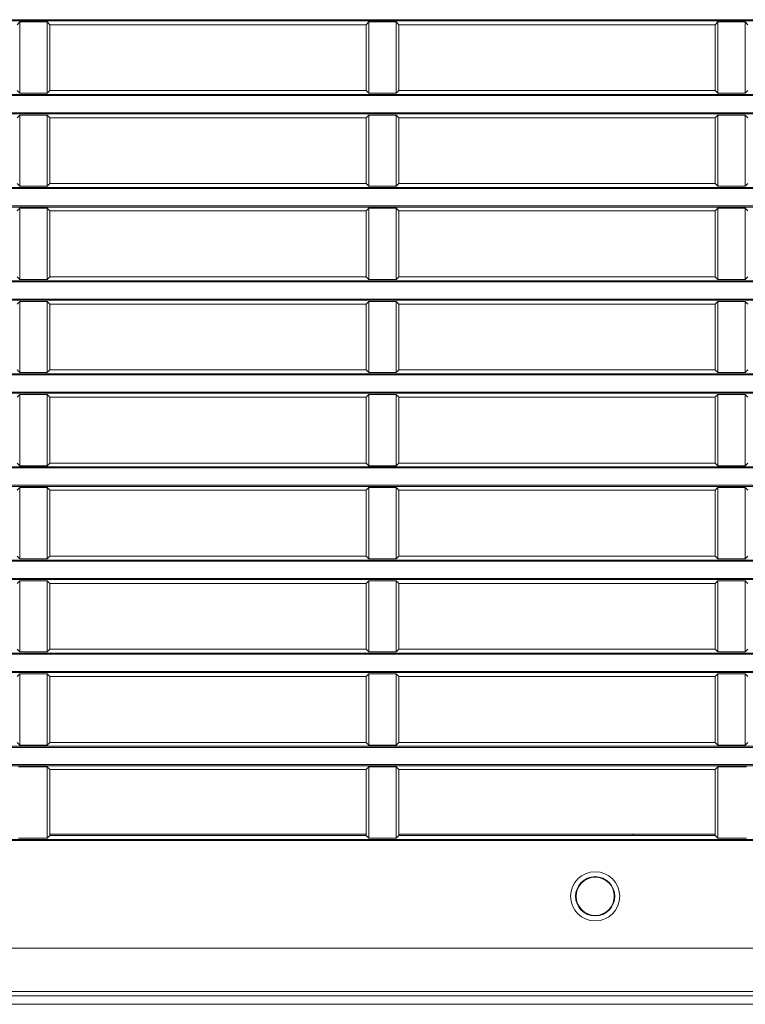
# Model space of a CAD drawing. Header units: millimetres. Extents: x 3925 to 5043, y -86 to 778.
# Tile 6 of 157: x 4122 to 4139, y 265 to 288. Entities that reach past the tile are written whole.
import ezdxf

# ---------------------------------------------------------------- set-up
doc = ezdxf.new("R2010")
doc.units = ezdxf.units.MM
doc.header["$LTSCALE"] = 46.255
doc.layers.add('H30-BOTTOM-CDXF_CONTINUOUS_LINE', color=7, linetype='CONTINUOUS')
doc.layers.add('H30-RIGHT-CODXF_CONTINUOUS_LINE', color=7, linetype='CONTINUOUS')

msp = doc.modelspace()

# ---------------------------------------------------------------- linework, layer by layer
at = {"layer": 'H30-BOTTOM-CDXF_CONTINUOUS_LINE', "color": 7, "linetype": 'Continuous', "lineweight": 0}
for p, q in [((4136.3192, 268.8882), (4136.3192, 268.8582)), ((4166.4545, 264.9875), (4116.4545, 264.9875))]:
    msp.add_line(p, q, dxfattribs=at)
at = {"layer": 'H30-RIGHT-CODXF_CONTINUOUS_LINE', "color": 7, "linetype": 'Continuous', "lineweight": 0}
for p, q in [((4116.4545, 287.5624), (4166.4545, 287.5624)), ((4116.4545, 287.5375), (4166.4545, 287.5375)), ((4122.2659, 287.5095), (4122.2045, 287.4482)), ((4122.2659, 285.8768), (4122.2659, 287.5095)), ((4122.2659, 287.5095), (4122.8931, 287.5095)), ((4122.8931, 285.8768), (4122.8931, 287.5095)), ((4122.9545, 287.4482), (4122.8931, 287.5095)), ((4122.9545, 285.9382), (4122.9545, 287.4482)), ((4130.2045, 287.4482), (4122.9545, 287.4482)), ((4130.2659, 287.5095), (4130.2045, 287.4482)), ((4130.2045, 285.9382), (4130.2045, 287.4482)), ((4130.2659, 287.5095), (4130.2659, 285.8768)), ((4130.2659, 287.5095), (4130.8931, 287.5095)), ((4130.8931, 285.8768), (4130.8931, 287.5095)), ((4130.9545, 287.4482), (4130.8931, 287.5095)), ((4130.9545, 285.9382), (4130.9545, 287.4482)), ((4138.2045, 287.4482), (4130.9545, 287.4482)), ((4138.2659, 287.5095), (4138.2045, 287.4482)), ((4138.2045, 285.9382), (4138.2045, 287.4482)), ((4138.2659, 287.5095), (4138.2659, 285.8768)), ((4138.2659, 287.5095), (4138.8931, 287.5095)), ((4138.8931, 285.8768), (4138.8931, 287.5095)), ((4138.9545, 287.4482), (4138.8931, 287.5095)), ((4166.4545, 285.8488), (4116.4545, 285.8488)), ((4166.4545, 285.8239), (4116.4545, 285.8239)), ((4122.2045, 285.9382), (4122.2659, 285.8768)), ((4122.8931, 285.8768), (4122.2659, 285.8768)), ((4122.8931, 285.8768), (4122.9545, 285.9382)), ((4130.2045, 285.9382), (4122.9545, 285.9382)), ((4130.2045, 285.9382), (4130.2659, 285.8768)), ((4130.8931, 285.8768), (4130.2659, 285.8768)), ((4130.8931, 285.8768), (4130.9545, 285.9382)), ((4138.2045, 285.9382), (4130.9545, 285.9382)), ((4138.2045, 285.9382), (4138.2659, 285.8768)), ((4138.8931, 285.8768), (4138.2659, 285.8768)), ((4138.8931, 285.8768), (4138.9545, 285.9382)), ((4116.4545, 285.4274), (4166.4545, 285.4274)), ((4116.4545, 285.4025), (4166.4545, 285.4025)), ((4122.2659, 285.3745), (4122.2045, 285.3132)), ((4122.2659, 283.7418), (4122.2659, 285.3745)), ((4122.2659, 285.3745), (4122.8931, 285.3745)), ((4122.8931, 283.7418), (4122.8931, 285.3745)), ((4122.9545, 285.3132), (4122.8931, 285.3745)), ((4130.2659, 285.3745), (4130.2045, 285.3132)), ((4130.2659, 285.3745), (4130.2659, 283.7418)), ((4130.2659, 285.3745), (4130.8931, 285.3745)), ((4130.8931, 283.7418), (4130.8931, 285.3745)), ((4130.9545, 285.3132), (4130.8931, 285.3745)), ((4138.2659, 285.3745), (4138.2045, 285.3132)), ((4138.2659, 285.3745), (4138.2659, 283.7418)), ((4138.2659, 285.3745), (4138.8931, 285.3745)), ((4138.8931, 283.7418), (4138.8931, 285.3745)), ((4138.9545, 285.3132), (4138.8931, 285.3745)), ((4122.9545, 283.8032), (4122.9545, 285.3132)), ((4130.2045, 285.3132), (4122.9545, 285.3132)), ((4130.2045, 283.8032), (4130.2045, 285.3132)), ((4130.9545, 283.8032), (4130.9545, 285.3132)), ((4138.2045, 285.3132), (4130.9545, 285.3132)), ((4138.2045, 283.8032), (4138.2045, 285.3132)), ((4122.2045, 283.8032), (4122.2659, 283.7418)), ((4122.8931, 283.7418), (4122.9545, 283.8032)), ((4130.2045, 283.8032), (4122.9545, 283.8032)), ((4130.2045, 283.8032), (4130.2659, 283.7418)), ((4130.8931, 283.7418), (4130.9545, 283.8032)), ((4138.2045, 283.8032), (4130.9545, 283.8032)), ((4138.2045, 283.8032), (4138.2659, 283.7418)), ((4138.8931, 283.7418), (4138.9545, 283.8032)), ((4166.4545, 283.7138), (4116.4545, 283.7138)), ((4166.4545, 283.6889), (4116.4545, 283.6889)), ((4122.8931, 283.7418), (4122.2659, 283.7418)), ((4130.8931, 283.7418), (4130.2659, 283.7418)), ((4138.8931, 283.7418), (4138.2659, 283.7418)), ((4116.4545, 283.2924), (4166.4545, 283.2924)), ((4116.4545, 283.2675), (4166.4545, 283.2675)), ((4122.2659, 283.2395), (4122.2045, 283.1782)), ((4122.2659, 281.6068), (4122.2659, 283.2395)), ((4122.2659, 283.2395), (4122.8931, 283.2395)), ((4122.8931, 281.6068), (4122.8931, 283.2395)), ((4122.9545, 283.1782), (4122.8931, 283.2395)), ((4122.9545, 281.6682), (4122.9545, 283.1782)), ((4130.2045, 283.1782), (4122.9545, 283.1782)), ((4130.2659, 283.2395), (4130.2045, 283.1782)), ((4130.2045, 281.6682), (4130.2045, 283.1782)), ((4130.2659, 283.2395), (4130.2659, 281.6068)), ((4130.2659, 283.2395), (4130.8931, 283.2395)), ((4130.8931, 281.6068), (4130.8931, 283.2395)), ((4130.9545, 283.1782), (4130.8931, 283.2395)), ((4130.9545, 281.6682), (4130.9545, 283.1782)), ((4138.2045, 283.1782), (4130.9545, 283.1782)), ((4138.2659, 283.2395), (4138.2045, 283.1782)), ((4138.2045, 281.6682), (4138.2045, 283.1782)), ((4138.2659, 283.2395), (4138.2659, 281.6068)), ((4138.2659, 283.2395), (4138.8931, 283.2395)), ((4138.8931, 281.6068), (4138.8931, 283.2395)), ((4138.9545, 283.1782), (4138.8931, 283.2395)), ((4166.4545, 281.5788), (4116.4545, 281.5788)), ((4166.4545, 281.5539), (4116.4545, 281.5539)), ((4122.2045, 281.6682), (4122.2659, 281.6068)), ((4122.8931, 281.6068), (4122.2659, 281.6068)), ((4122.8931, 281.6068), (4122.9545, 281.6682)), ((4130.2045, 281.6682), (4122.9545, 281.6682)), ((4130.2045, 281.6682), (4130.2659, 281.6068)), ((4130.8931, 281.6068), (4130.2659, 281.6068)), ((4130.8931, 281.6068), (4130.9545, 281.6682)), ((4138.2045, 281.6682), (4130.9545, 281.6682)), ((4138.2045, 281.6682), (4138.2659, 281.6068)), ((4138.8931, 281.6068), (4138.2659, 281.6068)), ((4138.8931, 281.6068), (4138.9545, 281.6682)), ((4116.4545, 281.1574), (4166.4545, 281.1574)), ((4116.4545, 281.1325), (4166.4545, 281.1325)), ((4122.2659, 281.1045), (4122.2045, 281.0432)), ((4122.2659, 279.4718), (4122.2659, 281.1045)), ((4122.2659, 281.1045), (4122.8931, 281.1045)), ((4122.8931, 279.4718), (4122.8931, 281.1045)), ((4122.9545, 281.0432), (4122.8931, 281.1045)), ((4130.2659, 281.1045), (4130.2045, 281.0432)), ((4130.2659, 281.1045), (4130.2659, 279.4718)), ((4130.2659, 281.1045), (4130.8931, 281.1045)), ((4130.8931, 279.4718), (4130.8931, 281.1045)), ((4130.9545, 281.0432), (4130.8931, 281.1045)), ((4138.2659, 281.1045), (4138.2045, 281.0432)), ((4138.2659, 281.1045), (4138.2659, 279.4718)), ((4138.2659, 281.1045), (4138.8931, 281.1045)), ((4138.8931, 279.4718), (4138.8931, 281.1045)), ((4138.9545, 281.0432), (4138.8931, 281.1045)), ((4122.9545, 279.5332), (4122.9545, 281.0432)), ((4130.2045, 281.0432), (4122.9545, 281.0432)), ((4130.2045, 279.5332), (4130.2045, 281.0432)), ((4130.9545, 279.5332), (4130.9545, 281.0432)), ((4138.2045, 281.0432), (4130.9545, 281.0432)), ((4138.2045, 279.5332), (4138.2045, 281.0432)), ((4122.2045, 279.5332), (4122.2659, 279.4718)), ((4122.8931, 279.4718), (4122.9545, 279.5332)), ((4130.2045, 279.5332), (4122.9545, 279.5332)), ((4130.2045, 279.5332), (4130.2659, 279.4718)), ((4130.8931, 279.4718), (4130.9545, 279.5332)), ((4138.2045, 279.5332), (4130.9545, 279.5332)), ((4138.2045, 279.5332), (4138.2659, 279.4718)), ((4138.8931, 279.4718), (4138.9545, 279.5332)), ((4166.4545, 279.4438), (4116.4545, 279.4438)), ((4166.4545, 279.4189), (4116.4545, 279.4189)), ((4122.8931, 279.4718), (4122.2659, 279.4718)), ((4130.8931, 279.4718), (4130.2659, 279.4718)), ((4138.8931, 279.4718), (4138.2659, 279.4718)), ((4116.4545, 279.0224), (4166.4545, 279.0224)), ((4116.4545, 278.9975), (4166.4545, 278.9975)), ((4122.2659, 278.9695), (4122.2045, 278.9082)), ((4122.2659, 277.3368), (4122.2659, 278.9695)), ((4122.2659, 278.9695), (4122.8931, 278.9695)), ((4122.8931, 277.3368), (4122.8931, 278.9695)), ((4122.9545, 278.9082), (4122.8931, 278.9695)), ((4122.9545, 277.3982), (4122.9545, 278.9082)), ((4130.2045, 278.9082), (4122.9545, 278.9082)), ((4130.2659, 278.9695), (4130.2045, 278.9082)), ((4130.2045, 277.3982), (4130.2045, 278.9082)), ((4130.2659, 278.9695), (4130.2659, 277.3368)), ((4130.2659, 278.9695), (4130.8931, 278.9695)), ((4130.8931, 277.3368), (4130.8931, 278.9695)), ((4130.9545, 278.9082), (4130.8931, 278.9695)), ((4130.9545, 277.3982), (4130.9545, 278.9082)), ((4138.2045, 278.9082), (4130.9545, 278.9082)), ((4138.2659, 278.9695), (4138.2045, 278.9082)), ((4138.2045, 277.3982), (4138.2045, 278.9082)), ((4138.2659, 278.9695), (4138.2659, 277.3368)), ((4138.2659, 278.9695), (4138.8931, 278.9695)), ((4138.8931, 277.3368), (4138.8931, 278.9695)), ((4138.9545, 278.9082), (4138.8931, 278.9695)), ((4166.4545, 277.3088), (4116.4545, 277.3088)), ((4166.4545, 277.2839), (4116.4545, 277.2839)), ((4122.2045, 277.3982), (4122.2659, 277.3368)), ((4122.8931, 277.3368), (4122.2659, 277.3368)), ((4122.8931, 277.3368), (4122.9545, 277.3982)), ((4130.2045, 277.3982), (4122.9545, 277.3982)), ((4130.2045, 277.3982), (4130.2659, 277.3368)), ((4130.8931, 277.3368), (4130.2659, 277.3368)), ((4130.8931, 277.3368), (4130.9545, 277.3982)), ((4138.2045, 277.3982), (4130.9545, 277.3982)), ((4138.2045, 277.3982), (4138.2659, 277.3368)), ((4138.8931, 277.3368), (4138.2659, 277.3368)), ((4138.8931, 277.3368), (4138.9545, 277.3982)), ((4116.4545, 276.8874), (4166.4545, 276.8874)), ((4116.4545, 276.8625), (4166.4545, 276.8625)), ((4122.2659, 276.8345), (4122.2045, 276.7732)), ((4122.2659, 275.2018), (4122.2659, 276.8345)), ((4122.2659, 276.8345), (4122.8931, 276.8345)), ((4122.8931, 275.2018), (4122.8931, 276.8345)), ((4122.9545, 276.7732), (4122.8931, 276.8345)), ((4122.9545, 275.2632), (4122.9545, 276.7732)), ((4130.2045, 276.7732), (4122.9545, 276.7732)), ((4130.2659, 276.8345), (4130.2045, 276.7732)), ((4130.2045, 275.2632), (4130.2045, 276.7732)), ((4130.2659, 276.8345), (4130.2659, 275.2018)), ((4130.2659, 276.8345), (4130.8931, 276.8345)), ((4130.8931, 275.2018), (4130.8931, 276.8345)), ((4130.9545, 276.7732), (4130.8931, 276.8345)), ((4130.9545, 275.2632), (4130.9545, 276.7732)), ((4138.2045, 276.7732), (4130.9545, 276.7732)), ((4138.2659, 276.8345), (4138.2045, 276.7732)), ((4138.2045, 275.2632), (4138.2045, 276.7732)), ((4138.2659, 276.8345), (4138.2659, 275.2018)), ((4138.2659, 276.8345), (4138.8931, 276.8345)), ((4138.9545, 276.7732), (4138.8931, 276.8345)), ((4138.8931, 275.2018), (4138.8931, 276.8345)), ((4122.2045, 275.2632), (4122.2659, 275.2018)), ((4122.8931, 275.2018), (4122.2659, 275.2018)), ((4122.8931, 275.2018), (4122.9545, 275.2632)), ((4130.2045, 275.2632), (4122.9545, 275.2632)), ((4130.2045, 275.2632), (4130.2659, 275.2018)), ((4130.8931, 275.2018), (4130.2659, 275.2018)), ((4130.8931, 275.2018), (4130.9545, 275.2632)), ((4138.2045, 275.2632), (4130.9545, 275.2632)), ((4138.2045, 275.2632), (4138.2659, 275.2018)), ((4138.8931, 275.2018), (4138.2659, 275.2018)), ((4138.8931, 275.2018), (4138.9545, 275.2632)), ((4166.4545, 275.1738), (4116.4545, 275.1738)), ((4166.4545, 275.1489), (4116.4545, 275.1489)), ((4116.4545, 274.7524), (4166.4545, 274.7524)), ((4116.4545, 274.7275), (4166.4545, 274.7275)), ((4122.2659, 274.6995), (4122.2045, 274.6382)), ((4122.2659, 273.0668), (4122.2659, 274.6995)), ((4122.2659, 274.6995), (4122.8931, 274.6995)), ((4122.8931, 273.0668), (4122.8931, 274.6995)), ((4122.9545, 274.6382), (4122.8931, 274.6995)), ((4122.9545, 273.1282), (4122.9545, 274.6382)), ((4130.2045, 274.6382), (4122.9545, 274.6382)), ((4130.2659, 274.6995), (4130.2045, 274.6382)), ((4130.2045, 273.1282), (4130.2045, 274.6382)), ((4130.2659, 274.6995), (4130.2659, 273.0668)), ((4130.2659, 274.6995), (4130.8931, 274.6995)), ((4130.8931, 273.0668), (4130.8931, 274.6995)), ((4130.9545, 274.6382), (4130.8931, 274.6995)), ((4130.9545, 273.1282), (4130.9545, 274.6382)), ((4138.2045, 274.6382), (4130.9545, 274.6382)), ((4138.2659, 274.6995), (4138.2045, 274.6382)), ((4138.2045, 273.1282), (4138.2045, 274.6382)), ((4138.2659, 274.6995), (4138.2659, 273.0668)), ((4138.2659, 274.6995), (4138.8931, 274.6995)), ((4138.9545, 274.6382), (4138.8931, 274.6995)), ((4138.8931, 273.0668), (4138.8931, 274.6995)), ((4166.4545, 273.0388), (4116.4545, 273.0388)), ((4166.4545, 273.0139), (4116.4545, 273.0139)), ((4122.2045, 273.1282), (4122.2659, 273.0668)), ((4122.8931, 273.0668), (4122.2659, 273.0668)), ((4122.8931, 273.0668), (4122.9545, 273.1282)), ((4130.2045, 273.1282), (4122.9545, 273.1282)), ((4130.2045, 273.1282), (4130.2659, 273.0668)), ((4130.8931, 273.0668), (4130.2659, 273.0668)), ((4130.8931, 273.0668), (4130.9545, 273.1282)), ((4138.2045, 273.1282), (4130.9545, 273.1282)), ((4138.2045, 273.1282), (4138.2659, 273.0668)), ((4138.8931, 273.0668), (4138.2659, 273.0668)), ((4138.8931, 273.0668), (4138.9545, 273.1282)), ((4116.4545, 272.6174), (4166.4545, 272.6174)), ((4116.4545, 272.5925), (4166.4545, 272.5925)), ((4122.2659, 272.5645), (4122.2045, 272.5032)), ((4122.2659, 270.9318), (4122.2659, 272.5645)), ((4122.2659, 272.5645), (4122.8931, 272.5645)), ((4122.8931, 270.9318), (4122.8931, 272.5645)), ((4122.9545, 272.5032), (4122.8931, 272.5645)), ((4122.9545, 270.9932), (4122.9545, 272.5032)), ((4130.2045, 272.5032), (4122.9545, 272.5032)), ((4130.2659, 272.5645), (4130.2045, 272.5032)), ((4130.2045, 270.9932), (4130.2045, 272.5032)), ((4130.2659, 272.5645), (4130.2659, 270.9318)), ((4130.2659, 272.5645), (4130.8931, 272.5645)), ((4130.8931, 270.9318), (4130.8931, 272.5645)), ((4130.9545, 272.5032), (4130.8931, 272.5645)), ((4130.9545, 270.9932), (4130.9545, 272.5032)), ((4138.2045, 272.5032), (4130.9545, 272.5032)), ((4138.2659, 272.5645), (4138.2045, 272.5032)), ((4138.2045, 270.9932), (4138.2045, 272.5032)), ((4138.2659, 272.5645), (4138.2659, 270.9318)), ((4138.2659, 272.5645), (4138.8931, 272.5645)), ((4138.9545, 272.5032), (4138.8931, 272.5645)), ((4138.8931, 270.9318), (4138.8931, 272.5645)), ((4166.4545, 270.9038), (4116.4545, 270.9038)), ((4122.2659, 270.9318), (4122.2045, 270.9932)), ((4122.8931, 270.9318), (4122.2659, 270.9318)), ((4122.8931, 270.9318), (4122.9545, 270.9932)), ((4122.9545, 270.9932), (4130.2045, 270.9932)), ((4130.2045, 270.9932), (4130.2659, 270.9318)), ((4130.8931, 270.9318), (4130.2659, 270.9318)), ((4130.8931, 270.9318), (4130.9545, 270.9932)), ((4130.9545, 270.9932), (4138.2045, 270.9932)), ((4138.2045, 270.9932), (4138.2659, 270.9318)), ((4138.8931, 270.9318), (4138.2659, 270.9318)), ((4138.8931, 270.9318), (4138.9545, 270.9932)), ((4166.4545, 270.8789), (4116.4545, 270.8789)), ((4116.4545, 270.4824), (4166.4545, 270.4824)), ((4116.4545, 270.4575), (4166.4545, 270.4575)), ((4122.2366, 270.4295), (4122.8931, 270.4295)), ((4122.8931, 268.7968), (4122.8931, 270.4295)), ((4122.9545, 270.3682), (4122.8931, 270.4295)), ((4122.9545, 268.8582), (4122.9545, 270.3682)), ((4122.9545, 270.3682), (4130.2045, 270.3682)), ((4130.2659, 270.4295), (4130.2045, 270.3682)), ((4130.2045, 268.8582), (4130.2045, 270.3682)), ((4130.2659, 270.4295), (4130.2659, 268.7968)), ((4130.2659, 270.4295), (4130.8931, 270.4295)), ((4130.9545, 270.3682), (4130.8931, 270.4295)), ((4130.8931, 268.7968), (4130.8931, 270.4295)), ((4130.9545, 268.8582), (4130.9545, 270.3682)), ((4130.9545, 270.3682), (4138.2045, 270.3682)), ((4138.2659, 270.4295), (4138.2045, 270.3682)), ((4138.2045, 270.3682), (4138.2045, 268.8582)), ((4138.2659, 270.4295), (4138.2659, 268.7968)), ((4138.2659, 270.4295), (4138.9224, 270.4295)), ((4130.2045, 268.8882), (4122.9545, 268.8882)), ((4138.2045, 268.8882), (4130.9545, 268.8882)), ((4166.4545, 268.7688), (4116.4545, 268.7688)), ((4166.4545, 268.7439), (4116.4545, 268.7439)), ((4122.8931, 268.7968), (4122.2366, 268.7968)), ((4122.8931, 268.7968), (4122.9545, 268.8582)), ((4122.9545, 268.8582), (4130.2045, 268.8582)), ((4130.2045, 268.8582), (4130.2659, 268.7968)), ((4130.8931, 268.7968), (4130.2659, 268.7968)), ((4130.8931, 268.7968), (4130.9545, 268.8582)), ((4130.9545, 268.8582), (4138.2045, 268.8582)), ((4138.2045, 268.8582), (4138.2659, 268.7968)), ((4138.9224, 268.7968), (4138.2659, 268.7968)), ((4166.4545, 266.2772), (4116.4545, 266.2772)), ((4166.4545, 265.2846), (4116.4545, 265.2846)), ((4166.4545, 265.1807), (4110.0428, 265.1807))]:
    msp.add_line(p, q, dxfattribs=at)
for radius in [0.5625, 0.4508, 0.4375]:
    msp.add_circle((4135.4545, 267.4632), radius, dxfattribs=at)

doc.saveas('drawing.dxf')
